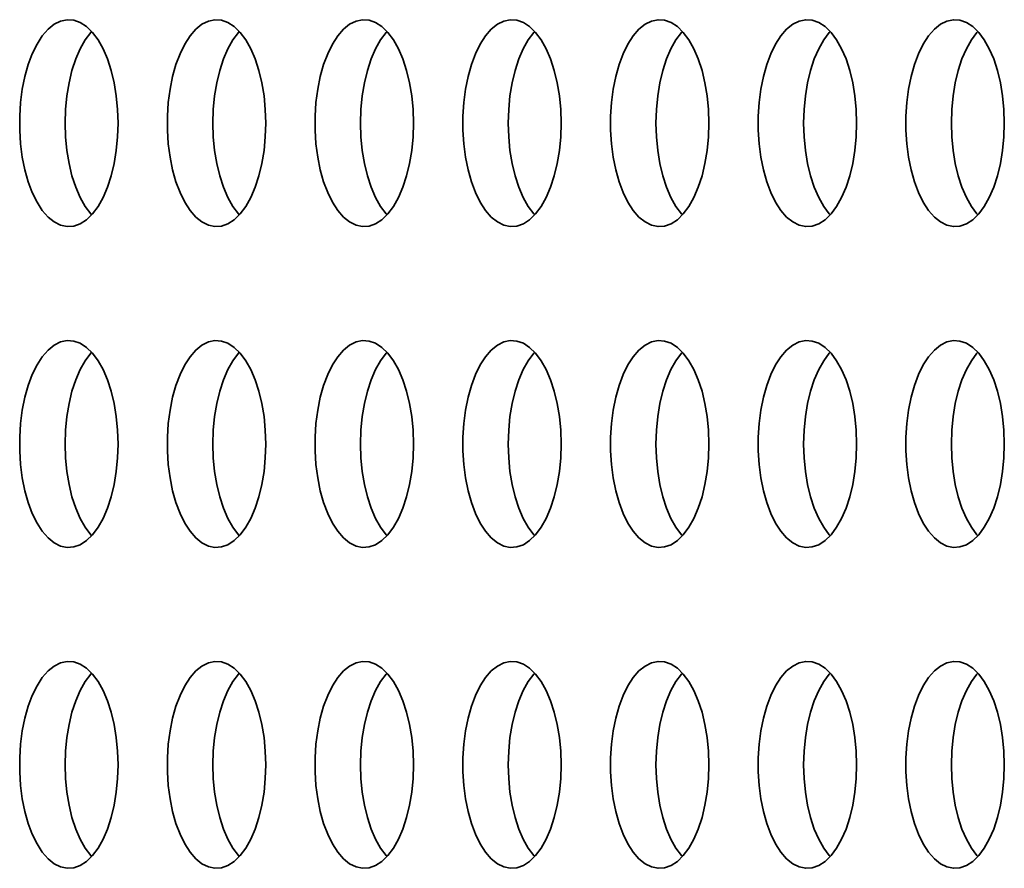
# Model space of a CAD drawing. Header units: millimetres. Extents: x -3920 to 13915, y -406 to 12209.
# Tile 32 of 88: x 1486 to 1676, y 9842 to 10006. Entities that reach past the tile are written whole.
import ezdxf

# ---------------------------------------------------------------- set-up
doc = ezdxf.new("R2010")
doc.units = ezdxf.units.MM
doc.layers.add('几何体', color=7, linetype='Continuous', lineweight=35)

msp = doc.modelspace()

# ---------------------------------------------------------------- linework, layer by layer
at = {"layer": '几何体'}
for points in [[(1504.707, 9983.073), (1504.792, 9985.738), (1504.707, 9988.404), (1504.454, 9991.022), (1504.037, 9993.546), (1503.464, 9995.931), (1502.745, 9998.133), (1501.893, 10000.115), (1500.922, 10001.84), (1499.851, 10003.277), (1498.698, 10004.402), (1497.485, 10005.194), (1496.232, 10005.638), (1494.961, 10005.727), (1493.698, 10005.46), (1492.461, 10004.84), (1491.275, 10003.88), (1490.162, 10002.596), (1489.138, 10001.011), (1488.225, 9999.154), (1487.437, 9997.057), (1486.789, 9994.759), (1486.293, 9992.299), (1485.958, 9989.722), (1485.788, 9987.074), (1485.788, 9984.403), (1485.958, 9981.755), (1486.293, 9979.178), (1486.789, 9976.718), (1487.437, 9974.42), (1488.225, 9972.323), (1489.138, 9970.465), (1490.162, 9968.881), (1491.275, 9967.597), (1492.461, 9966.636), (1493.698, 9966.017), (1494.961, 9965.75), (1496.232, 9965.839), (1497.485, 9966.283), (1498.698, 9967.075), (1499.851, 9968.199), (1500.922, 9969.637), (1501.893, 9971.362), (1502.745, 9973.343), (1503.464, 9975.546), (1504.037, 9977.931), (1504.454, 9980.455), (1504.707, 9983.073)], [(1533.244, 9983.073), (1533.329, 9985.738), (1533.244, 9988.404), (1532.991, 9991.022), (1532.574, 9993.546), (1532.001, 9995.931), (1531.282, 9998.133), (1530.429, 10000.115), (1529.46, 10001.84), (1528.388, 10003.277), (1527.236, 10004.402), (1526.022, 10005.194), (1524.768, 10005.638), (1523.499, 10005.727), (1522.235, 10005.46), (1520.999, 10004.84), (1519.812, 10003.88), (1518.698, 10002.596), (1517.675, 10001.011), (1516.761, 9999.154), (1515.975, 9997.057), (1515.327, 9994.759), (1514.83, 9992.299), (1514.495, 9989.722), (1514.326, 9987.074), (1514.326, 9984.403), (1514.495, 9981.755), (1514.83, 9979.178), (1515.327, 9976.718), (1515.975, 9974.42), (1516.761, 9972.323), (1517.675, 9970.465), (1518.698, 9968.881), (1519.812, 9967.597), (1520.999, 9966.636), (1522.235, 9966.017), (1523.499, 9965.75), (1524.768, 9965.839), (1526.022, 9966.283), (1527.236, 9967.075), (1528.388, 9968.199), (1529.46, 9969.637), (1530.429, 9971.362), (1531.282, 9973.343), (1532.001, 9975.546), (1532.574, 9977.931), (1532.991, 9980.455), (1533.244, 9983.073)], [(1561.781, 9983.073), (1561.866, 9985.738), (1561.781, 9988.404), (1561.528, 9991.022), (1561.111, 9993.546), (1560.538, 9995.931), (1559.819, 9998.133), (1558.966, 10000.115), (1557.996, 10001.84), (1556.925, 10003.277), (1555.772, 10004.402), (1554.558, 10005.194), (1553.306, 10005.638), (1552.036, 10005.727), (1550.771, 10005.46), (1549.535, 10004.84), (1548.35, 10003.88), (1547.235, 10002.596), (1546.212, 10001.011), (1545.299, 9999.154), (1544.511, 9997.057), (1543.864, 9994.759), (1543.368, 9992.299), (1543.032, 9989.722), (1542.863, 9987.074), (1542.863, 9984.403), (1543.032, 9981.755), (1543.368, 9979.178), (1543.864, 9976.718), (1544.511, 9974.42), (1545.299, 9972.323), (1546.212, 9970.465), (1547.235, 9968.881), (1548.35, 9967.597), (1549.535, 9966.636), (1550.771, 9966.017), (1552.036, 9965.75), (1553.306, 9965.839), (1554.558, 9966.283), (1555.772, 9967.075), (1556.925, 9968.199), (1557.996, 9969.637), (1558.966, 9971.362), (1559.819, 9973.343), (1560.538, 9975.546), (1561.111, 9977.931), (1561.528, 9980.455), (1561.781, 9983.073)], [(1590.318, 9983.073), (1590.403, 9985.738), (1590.318, 9988.404), (1590.066, 9991.022), (1589.648, 9993.546), (1589.076, 9995.931), (1588.356, 9998.133), (1587.504, 10000.115), (1586.533, 10001.84), (1585.462, 10003.277), (1584.309, 10004.402), (1583.096, 10005.194), (1581.843, 10005.638), (1580.573, 10005.727), (1579.308, 10005.46), (1578.072, 10004.84), (1576.887, 10003.88), (1575.772, 10002.596), (1574.75, 10001.011), (1573.836, 9999.154), (1573.048, 9997.057), (1572.401, 9994.759), (1571.905, 9992.299), (1571.569, 9989.722), (1571.399, 9987.074), (1571.399, 9984.403), (1571.569, 9981.755), (1571.905, 9979.178), (1572.401, 9976.718), (1573.048, 9974.42), (1573.836, 9972.323), (1574.75, 9970.465), (1575.772, 9968.881), (1576.887, 9967.597), (1578.072, 9966.636), (1579.308, 9966.017), (1580.573, 9965.75), (1581.843, 9965.839), (1583.096, 9966.283), (1584.309, 9967.075), (1585.462, 9968.199), (1586.533, 9969.637), (1587.504, 9971.362), (1588.356, 9973.343), (1589.076, 9975.546), (1589.648, 9977.931), (1590.066, 9980.455), (1590.318, 9983.073)], [(1618.855, 9983.073), (1618.94, 9985.738), (1618.855, 9988.404), (1618.602, 9991.022), (1618.186, 9993.546), (1617.612, 9995.931), (1616.893, 9998.133), (1616.041, 10000.115), (1615.07, 10001.84), (1613.999, 10003.277), (1612.847, 10004.402), (1611.633, 10005.194), (1610.38, 10005.638), (1609.11, 10005.727), (1607.846, 10005.46), (1606.61, 10004.84), (1605.424, 10003.88), (1604.31, 10002.596), (1603.286, 10001.011), (1602.373, 9999.154), (1601.586, 9997.057), (1600.937, 9994.759), (1600.442, 9992.299), (1600.106, 9989.722), (1599.937, 9987.074), (1599.937, 9984.403), (1600.106, 9981.755), (1600.442, 9979.178), (1600.937, 9976.718), (1601.586, 9974.42), (1602.373, 9972.323), (1603.286, 9970.465), (1604.31, 9968.881), (1605.424, 9967.597), (1606.61, 9966.636), (1607.846, 9966.017), (1609.11, 9965.75), (1610.38, 9965.839), (1611.633, 9966.283), (1612.847, 9967.075), (1613.999, 9968.199), (1615.07, 9969.637), (1616.041, 9971.362), (1616.893, 9973.343), (1617.612, 9975.546), (1618.186, 9977.931), (1618.602, 9980.455), (1618.855, 9983.073)], [(1647.393, 9983.073), (1647.478, 9985.738), (1647.393, 9988.404), (1647.139, 9991.022), (1646.722, 9993.546), (1646.149, 9995.931), (1645.43, 9998.133), (1644.578, 10000.115), (1643.608, 10001.84), (1642.537, 10003.277), (1641.384, 10004.402), (1640.17, 10005.194), (1638.918, 10005.638), (1637.647, 10005.727), (1636.383, 10005.46), (1635.147, 10004.84), (1633.961, 10003.88), (1632.846, 10002.596), (1631.823, 10001.011), (1630.91, 9999.154), (1630.123, 9997.057), (1629.475, 9994.759), (1628.979, 9992.299), (1628.644, 9989.722), (1628.474, 9987.074), (1628.474, 9984.403), (1628.644, 9981.755), (1628.979, 9979.178), (1629.475, 9976.718), (1630.123, 9974.42), (1630.91, 9972.323), (1631.823, 9970.465), (1632.846, 9968.881), (1633.961, 9967.597), (1635.147, 9966.636), (1636.383, 9966.017), (1637.647, 9965.75), (1638.918, 9965.839), (1640.17, 9966.283), (1641.384, 9967.075), (1642.537, 9968.199), (1643.608, 9969.637), (1644.578, 9971.362), (1645.43, 9973.343), (1646.149, 9975.546), (1646.722, 9977.931), (1647.139, 9980.455), (1647.393, 9983.073)], [(1675.93, 9983.073), (1676.015, 9985.738), (1675.93, 9988.404), (1675.677, 9991.022), (1675.259, 9993.546), (1674.686, 9995.931), (1673.967, 9998.133), (1673.115, 10000.115), (1672.144, 10001.84), (1671.074, 10003.277), (1669.921, 10004.402), (1668.707, 10005.194), (1667.454, 10005.638), (1666.184, 10005.727), (1664.919, 10005.46), (1663.683, 10004.84), (1662.498, 10003.88), (1661.383, 10002.596), (1660.361, 10001.011), (1659.447, 9999.154), (1658.66, 9997.057), (1658.012, 9994.759), (1657.516, 9992.299), (1657.18, 9989.722), (1657.011, 9987.074), (1657.011, 9984.403), (1657.18, 9981.755), (1657.516, 9979.178), (1658.012, 9976.718), (1658.66, 9974.42), (1659.447, 9972.323), (1660.361, 9970.465), (1661.383, 9968.881), (1662.498, 9967.597), (1663.683, 9966.636), (1664.919, 9966.017), (1666.184, 9965.75), (1667.454, 9965.839), (1668.707, 9966.283), (1669.921, 9967.075), (1671.074, 9968.199), (1672.144, 9969.637), (1673.115, 9971.362), (1673.967, 9973.343), (1674.686, 9975.546), (1675.259, 9977.931), (1675.677, 9980.455), (1675.93, 9983.073)], [(1494.564, 9985.738), (1494.649, 9988.404), (1494.901, 9991.022), (1495.318, 9993.546), (1495.891, 9995.931), (1496.61, 9998.133), (1497.463, 10000.115), (1498.434, 10001.84), (1499.505, 10003.277), (1499.678, 10003.472)], [(1523.1, 9985.738), (1523.185, 9988.404), (1523.439, 9991.022), (1523.856, 9993.546), (1524.429, 9995.931), (1525.148, 9998.133), (1526.001, 10000.115), (1526.97, 10001.84), (1528.041, 10003.277), (1528.215, 10003.472)], [(1551.638, 9985.738), (1551.723, 9988.404), (1551.976, 9991.022), (1552.393, 9993.546), (1552.966, 9995.931), (1553.685, 9998.133), (1554.537, 10000.115), (1555.507, 10001.84), (1556.579, 10003.277), (1556.752, 10003.472)], [(1580.175, 9985.738), (1580.26, 9988.404), (1580.513, 9991.022), (1580.929, 9993.546), (1581.503, 9995.931), (1582.222, 9998.133), (1583.074, 10000.115), (1584.045, 10001.84), (1585.116, 10003.277), (1585.289, 10003.472)], [(1608.712, 9985.738), (1608.797, 9988.404), (1609.05, 9991.022), (1609.467, 9993.546), (1610.04, 9995.931), (1610.759, 9998.133), (1611.612, 10000.115), (1612.582, 10001.84), (1613.653, 10003.277), (1613.826, 10003.472)], [(1637.25, 9985.738), (1637.334, 9988.404), (1637.587, 9991.022), (1638.004, 9993.546), (1638.577, 9995.931), (1639.296, 9998.133), (1640.149, 10000.115), (1641.119, 10001.84), (1642.19, 10003.277), (1642.363, 10003.472)], [(1665.786, 9985.738), (1665.871, 9988.404), (1666.124, 9991.022), (1666.541, 9993.546), (1667.114, 9995.931), (1667.833, 9998.133), (1668.686, 10000.115), (1669.656, 10001.84), (1670.727, 10003.277), (1670.9, 10003.472)], [(1499.678, 9968.005), (1499.505, 9968.199), (1498.434, 9969.637), (1497.463, 9971.362), (1496.61, 9973.343), (1495.891, 9975.546), (1495.318, 9977.931), (1494.901, 9980.455), (1494.649, 9983.073), (1494.564, 9985.738)], [(1528.215, 9968.005), (1528.041, 9968.199), (1526.97, 9969.637), (1526.001, 9971.362), (1525.148, 9973.343), (1524.429, 9975.546), (1523.856, 9977.931), (1523.439, 9980.455), (1523.185, 9983.073), (1523.1, 9985.738)], [(1556.752, 9968.005), (1556.579, 9968.199), (1555.507, 9969.637), (1554.537, 9971.362), (1553.685, 9973.343), (1552.966, 9975.546), (1552.393, 9977.931), (1551.976, 9980.455), (1551.723, 9983.073), (1551.638, 9985.738)], [(1585.289, 9968.005), (1585.116, 9968.199), (1584.045, 9969.637), (1583.074, 9971.362), (1582.222, 9973.343), (1581.503, 9975.546), (1580.929, 9977.931), (1580.513, 9980.455), (1580.26, 9983.073), (1580.175, 9985.738)], [(1613.826, 9968.005), (1613.653, 9968.199), (1612.582, 9969.637), (1611.612, 9971.362), (1610.759, 9973.343), (1610.04, 9975.546), (1609.467, 9977.931), (1609.05, 9980.455), (1608.797, 9983.073), (1608.712, 9985.738)], [(1642.363, 9968.005), (1642.19, 9968.199), (1641.119, 9969.637), (1640.149, 9971.362), (1639.296, 9973.343), (1638.577, 9975.546), (1638.004, 9977.931), (1637.587, 9980.455), (1637.334, 9983.073), (1637.25, 9985.738)], [(1670.9, 9968.005), (1670.727, 9968.199), (1669.656, 9969.637), (1668.686, 9971.362), (1667.833, 9973.343), (1667.114, 9975.546), (1666.541, 9977.931), (1666.124, 9980.455), (1665.871, 9983.073), (1665.786, 9985.738)], [(1504.707, 9921.073), (1504.792, 9923.738), (1504.707, 9926.404), (1504.454, 9929.022), (1504.037, 9931.546), (1503.464, 9933.931), (1502.745, 9936.133), (1501.893, 9938.115), (1500.922, 9939.84), (1499.851, 9941.277), (1498.698, 9942.402), (1497.485, 9943.194), (1496.232, 9943.638), (1494.961, 9943.727), (1493.698, 9943.46), (1492.461, 9942.84), (1491.275, 9941.88), (1490.162, 9940.596), (1489.138, 9939.011), (1488.225, 9937.154), (1487.437, 9935.057), (1486.789, 9932.759), (1486.293, 9930.299), (1485.958, 9927.722), (1485.788, 9925.074), (1485.788, 9922.403), (1485.958, 9919.755), (1486.293, 9917.178), (1486.789, 9914.718), (1487.437, 9912.419), (1488.225, 9910.323), (1489.138, 9908.465), (1490.162, 9906.881), (1491.275, 9905.597), (1492.461, 9904.636), (1493.698, 9904.017), (1494.961, 9903.75), (1496.232, 9903.839), (1497.485, 9904.283), (1498.698, 9905.075), (1499.851, 9906.199), (1500.922, 9907.637), (1501.893, 9909.362), (1502.745, 9911.343), (1503.464, 9913.546), (1504.037, 9915.931), (1504.454, 9918.455), (1504.707, 9921.073)], [(1533.244, 9921.073), (1533.329, 9923.738), (1533.244, 9926.404), (1532.991, 9929.022), (1532.574, 9931.546), (1532.001, 9933.931), (1531.282, 9936.133), (1530.429, 9938.115), (1529.46, 9939.84), (1528.388, 9941.277), (1527.236, 9942.402), (1526.022, 9943.194), (1524.768, 9943.638), (1523.499, 9943.727), (1522.235, 9943.46), (1520.999, 9942.84), (1519.812, 9941.88), (1518.698, 9940.596), (1517.675, 9939.011), (1516.761, 9937.154), (1515.975, 9935.057), (1515.327, 9932.759), (1514.83, 9930.299), (1514.495, 9927.722), (1514.326, 9925.074), (1514.326, 9922.403), (1514.495, 9919.755), (1514.83, 9917.178), (1515.327, 9914.718), (1515.975, 9912.419), (1516.761, 9910.323), (1517.675, 9908.465), (1518.698, 9906.881), (1519.812, 9905.597), (1520.999, 9904.636), (1522.235, 9904.017), (1523.499, 9903.75), (1524.768, 9903.839), (1526.022, 9904.283), (1527.236, 9905.075), (1528.388, 9906.199), (1529.46, 9907.637), (1530.429, 9909.362), (1531.282, 9911.343), (1532.001, 9913.546), (1532.574, 9915.931), (1532.991, 9918.455), (1533.244, 9921.073)], [(1561.781, 9921.073), (1561.866, 9923.738), (1561.781, 9926.404), (1561.528, 9929.022), (1561.111, 9931.546), (1560.538, 9933.931), (1559.819, 9936.133), (1558.966, 9938.115), (1557.996, 9939.84), (1556.925, 9941.277), (1555.772, 9942.402), (1554.558, 9943.194), (1553.306, 9943.638), (1552.036, 9943.727), (1550.771, 9943.46), (1549.535, 9942.84), (1548.35, 9941.88), (1547.235, 9940.596), (1546.212, 9939.011), (1545.299, 9937.154), (1544.511, 9935.057), (1543.864, 9932.759), (1543.368, 9930.299), (1543.032, 9927.722), (1542.863, 9925.074), (1542.863, 9922.403), (1543.032, 9919.755), (1543.368, 9917.178), (1543.864, 9914.718), (1544.511, 9912.419), (1545.299, 9910.323), (1546.212, 9908.465), (1547.235, 9906.881), (1548.35, 9905.597), (1549.535, 9904.636), (1550.771, 9904.017), (1552.036, 9903.75), (1553.306, 9903.839), (1554.558, 9904.283), (1555.772, 9905.075), (1556.925, 9906.199), (1557.996, 9907.637), (1558.966, 9909.362), (1559.819, 9911.343), (1560.538, 9913.546), (1561.111, 9915.931), (1561.528, 9918.455), (1561.781, 9921.073)], [(1590.318, 9921.073), (1590.403, 9923.738), (1590.318, 9926.404), (1590.066, 9929.022), (1589.648, 9931.546), (1589.076, 9933.931), (1588.356, 9936.133), (1587.504, 9938.115), (1586.533, 9939.84), (1585.462, 9941.277), (1584.309, 9942.402), (1583.096, 9943.194), (1581.843, 9943.638), (1580.573, 9943.727), (1579.308, 9943.46), (1578.072, 9942.84), (1576.887, 9941.88), (1575.772, 9940.596), (1574.75, 9939.011), (1573.836, 9937.154), (1573.048, 9935.057), (1572.401, 9932.759), (1571.905, 9930.299), (1571.569, 9927.722), (1571.399, 9925.074), (1571.399, 9922.403), (1571.569, 9919.755), (1571.905, 9917.178), (1572.401, 9914.718), (1573.048, 9912.419), (1573.836, 9910.323), (1574.75, 9908.465), (1575.772, 9906.881), (1576.887, 9905.597), (1578.072, 9904.636), (1579.308, 9904.017), (1580.573, 9903.75), (1581.843, 9903.839), (1583.096, 9904.283), (1584.309, 9905.075), (1585.462, 9906.199), (1586.533, 9907.637), (1587.504, 9909.362), (1588.356, 9911.343), (1589.076, 9913.546), (1589.648, 9915.931), (1590.066, 9918.455), (1590.318, 9921.073)], [(1618.855, 9921.073), (1618.94, 9923.738), (1618.855, 9926.404), (1618.602, 9929.022), (1618.186, 9931.546), (1617.612, 9933.931), (1616.893, 9936.133), (1616.041, 9938.115), (1615.07, 9939.84), (1613.999, 9941.277), (1612.847, 9942.402), (1611.633, 9943.194), (1610.38, 9943.638), (1609.11, 9943.727), (1607.846, 9943.46), (1606.61, 9942.84), (1605.424, 9941.88), (1604.31, 9940.596), (1603.286, 9939.011), (1602.373, 9937.154), (1601.586, 9935.057), (1600.937, 9932.759), (1600.442, 9930.299), (1600.106, 9927.722), (1599.937, 9925.074), (1599.937, 9922.403), (1600.106, 9919.755), (1600.442, 9917.178), (1600.937, 9914.718), (1601.586, 9912.419), (1602.373, 9910.323), (1603.286, 9908.465), (1604.31, 9906.881), (1605.424, 9905.597), (1606.61, 9904.636), (1607.846, 9904.017), (1609.11, 9903.75), (1610.38, 9903.839), (1611.633, 9904.283), (1612.847, 9905.075), (1613.999, 9906.199), (1615.07, 9907.637), (1616.041, 9909.362), (1616.893, 9911.343), (1617.612, 9913.546), (1618.186, 9915.931), (1618.602, 9918.455), (1618.855, 9921.073)], [(1647.393, 9921.073), (1647.478, 9923.738), (1647.393, 9926.404), (1647.139, 9929.022), (1646.722, 9931.546), (1646.149, 9933.931), (1645.43, 9936.133), (1644.578, 9938.115), (1643.608, 9939.84), (1642.537, 9941.277), (1641.384, 9942.402), (1640.17, 9943.194), (1638.918, 9943.638), (1637.647, 9943.727), (1636.383, 9943.46), (1635.147, 9942.84), (1633.961, 9941.88), (1632.846, 9940.596), (1631.823, 9939.011), (1630.91, 9937.154), (1630.123, 9935.057), (1629.475, 9932.759), (1628.979, 9930.299), (1628.644, 9927.722), (1628.474, 9925.074), (1628.474, 9922.403), (1628.644, 9919.755), (1628.979, 9917.178), (1629.475, 9914.718), (1630.123, 9912.419), (1630.91, 9910.323), (1631.823, 9908.465), (1632.846, 9906.881), (1633.961, 9905.597), (1635.147, 9904.636), (1636.383, 9904.017), (1637.647, 9903.75), (1638.918, 9903.839), (1640.17, 9904.283), (1641.384, 9905.075), (1642.537, 9906.199), (1643.608, 9907.637), (1644.578, 9909.362), (1645.43, 9911.343), (1646.149, 9913.546), (1646.722, 9915.931), (1647.139, 9918.455), (1647.393, 9921.073)], [(1675.93, 9921.073), (1676.015, 9923.738), (1675.93, 9926.404), (1675.677, 9929.022), (1675.259, 9931.546), (1674.686, 9933.931), (1673.967, 9936.133), (1673.115, 9938.115), (1672.144, 9939.84), (1671.074, 9941.277), (1669.921, 9942.402), (1668.707, 9943.194), (1667.454, 9943.638), (1666.184, 9943.727), (1664.919, 9943.46), (1663.683, 9942.84), (1662.498, 9941.88), (1661.383, 9940.596), (1660.361, 9939.011), (1659.447, 9937.154), (1658.66, 9935.057), (1658.012, 9932.759), (1657.516, 9930.299), (1657.18, 9927.722), (1657.011, 9925.074), (1657.011, 9922.403), (1657.18, 9919.755), (1657.516, 9917.178), (1658.012, 9914.718), (1658.66, 9912.419), (1659.447, 9910.323), (1660.361, 9908.465), (1661.383, 9906.881), (1662.498, 9905.597), (1663.683, 9904.636), (1664.919, 9904.017), (1666.184, 9903.75), (1667.454, 9903.839), (1668.707, 9904.283), (1669.921, 9905.075), (1671.074, 9906.199), (1672.144, 9907.637), (1673.115, 9909.362), (1673.967, 9911.343), (1674.686, 9913.546), (1675.259, 9915.931), (1675.677, 9918.455), (1675.93, 9921.073)], [(1494.564, 9923.738), (1494.649, 9926.404), (1494.901, 9929.022), (1495.318, 9931.546), (1495.891, 9933.931), (1496.61, 9936.133), (1497.463, 9938.115), (1498.434, 9939.84), (1499.505, 9941.277), (1499.678, 9941.472)], [(1523.1, 9923.738), (1523.185, 9926.404), (1523.439, 9929.022), (1523.856, 9931.546), (1524.429, 9933.931), (1525.148, 9936.133), (1526.001, 9938.115), (1526.97, 9939.84), (1528.041, 9941.277), (1528.215, 9941.472)], [(1551.638, 9923.738), (1551.723, 9926.404), (1551.976, 9929.022), (1552.393, 9931.546), (1552.966, 9933.931), (1553.685, 9936.133), (1554.537, 9938.115), (1555.507, 9939.84), (1556.579, 9941.277), (1556.752, 9941.472)], [(1580.175, 9923.738), (1580.26, 9926.404), (1580.513, 9929.022), (1580.929, 9931.546), (1581.503, 9933.931), (1582.222, 9936.133), (1583.074, 9938.115), (1584.045, 9939.84), (1585.116, 9941.277), (1585.289, 9941.472)], [(1608.712, 9923.738), (1608.797, 9926.404), (1609.05, 9929.022), (1609.467, 9931.546), (1610.04, 9933.931), (1610.759, 9936.133), (1611.612, 9938.115), (1612.582, 9939.84), (1613.653, 9941.277), (1613.826, 9941.472)], [(1637.25, 9923.738), (1637.334, 9926.404), (1637.587, 9929.022), (1638.004, 9931.546), (1638.577, 9933.931), (1639.296, 9936.133), (1640.149, 9938.115), (1641.119, 9939.84), (1642.19, 9941.277), (1642.363, 9941.472)], [(1665.786, 9923.738), (1665.871, 9926.404), (1666.124, 9929.022), (1666.541, 9931.546), (1667.114, 9933.931), (1667.833, 9936.133), (1668.686, 9938.115), (1669.656, 9939.84), (1670.727, 9941.277), (1670.9, 9941.472)], [(1499.678, 9906.005), (1499.505, 9906.199), (1498.434, 9907.637), (1497.463, 9909.362), (1496.61, 9911.343), (1495.891, 9913.546), (1495.318, 9915.931), (1494.901, 9918.455), (1494.649, 9921.073), (1494.564, 9923.738)], [(1528.215, 9906.005), (1528.041, 9906.199), (1526.97, 9907.637), (1526.001, 9909.362), (1525.148, 9911.343), (1524.429, 9913.546), (1523.856, 9915.931), (1523.439, 9918.455), (1523.185, 9921.073), (1523.1, 9923.738)], [(1556.752, 9906.005), (1556.579, 9906.199), (1555.507, 9907.637), (1554.537, 9909.362), (1553.685, 9911.343), (1552.966, 9913.546), (1552.393, 9915.931), (1551.976, 9918.455), (1551.723, 9921.073), (1551.638, 9923.738)], [(1585.289, 9906.005), (1585.116, 9906.199), (1584.045, 9907.637), (1583.074, 9909.362), (1582.222, 9911.343), (1581.503, 9913.546), (1580.929, 9915.931), (1580.513, 9918.455), (1580.26, 9921.073), (1580.175, 9923.738)], [(1613.826, 9906.005), (1613.653, 9906.199), (1612.582, 9907.637), (1611.612, 9909.362), (1610.759, 9911.343), (1610.04, 9913.546), (1609.467, 9915.931), (1609.05, 9918.455), (1608.797, 9921.073), (1608.712, 9923.738)], [(1642.363, 9906.005), (1642.19, 9906.199), (1641.119, 9907.637), (1640.149, 9909.362), (1639.296, 9911.343), (1638.577, 9913.546), (1638.004, 9915.931), (1637.587, 9918.455), (1637.334, 9921.073), (1637.25, 9923.738)], [(1670.9, 9906.005), (1670.727, 9906.199), (1669.656, 9907.637), (1668.686, 9909.362), (1667.833, 9911.343), (1667.114, 9913.546), (1666.541, 9915.931), (1666.124, 9918.455), (1665.871, 9921.073), (1665.786, 9923.738)], [(1504.707, 9859.073), (1504.792, 9861.738), (1504.707, 9864.404), (1504.454, 9867.022), (1504.037, 9869.546), (1503.464, 9871.931), (1502.745, 9874.133), (1501.893, 9876.115), (1500.922, 9877.84), (1499.851, 9879.277), (1498.698, 9880.402), (1497.485, 9881.194), (1496.232, 9881.638), (1494.961, 9881.727), (1493.698, 9881.46), (1492.461, 9880.84), (1491.275, 9879.88), (1490.162, 9878.596), (1489.138, 9877.011), (1488.225, 9875.154), (1487.437, 9873.057), (1486.789, 9870.759), (1486.293, 9868.299), (1485.958, 9865.722), (1485.788, 9863.074), (1485.788, 9860.403), (1485.958, 9857.755), (1486.293, 9855.178), (1486.789, 9852.718), (1487.437, 9850.419), (1488.225, 9848.323), (1489.138, 9846.465), (1490.162, 9844.881), (1491.275, 9843.597), (1492.461, 9842.636), (1493.698, 9842.017), (1494.961, 9841.75), (1496.232, 9841.839), (1497.485, 9842.283), (1498.698, 9843.075), (1499.851, 9844.199), (1500.922, 9845.637), (1501.893, 9847.362), (1502.745, 9849.343), (1503.464, 9851.546), (1504.037, 9853.931), (1504.454, 9856.455), (1504.707, 9859.073)], [(1533.244, 9859.073), (1533.329, 9861.738), (1533.244, 9864.404), (1532.991, 9867.022), (1532.574, 9869.546), (1532.001, 9871.931), (1531.282, 9874.133), (1530.429, 9876.115), (1529.46, 9877.84), (1528.388, 9879.277), (1527.236, 9880.402), (1526.022, 9881.194), (1524.768, 9881.638), (1523.499, 9881.727), (1522.235, 9881.46), (1520.999, 9880.84), (1519.812, 9879.88), (1518.698, 9878.596), (1517.675, 9877.011), (1516.761, 9875.154), (1515.975, 9873.057), (1515.327, 9870.759), (1514.83, 9868.299), (1514.495, 9865.722), (1514.326, 9863.074), (1514.326, 9860.403), (1514.495, 9857.755), (1514.83, 9855.178), (1515.327, 9852.718), (1515.975, 9850.419), (1516.761, 9848.323), (1517.675, 9846.465), (1518.698, 9844.881), (1519.812, 9843.597), (1520.999, 9842.636), (1522.235, 9842.017), (1523.499, 9841.75), (1524.768, 9841.839), (1526.022, 9842.283), (1527.236, 9843.075), (1528.388, 9844.199), (1529.46, 9845.637), (1530.429, 9847.362), (1531.282, 9849.343), (1532.001, 9851.546), (1532.574, 9853.931), (1532.991, 9856.455), (1533.244, 9859.073)], [(1561.781, 9859.073), (1561.866, 9861.738), (1561.781, 9864.404), (1561.528, 9867.022), (1561.111, 9869.546), (1560.538, 9871.931), (1559.819, 9874.133), (1558.966, 9876.115), (1557.996, 9877.84), (1556.925, 9879.277), (1555.772, 9880.402), (1554.558, 9881.194), (1553.306, 9881.638), (1552.036, 9881.727), (1550.771, 9881.46), (1549.535, 9880.84), (1548.35, 9879.88), (1547.235, 9878.596), (1546.212, 9877.011), (1545.299, 9875.154), (1544.511, 9873.057), (1543.864, 9870.759), (1543.368, 9868.299), (1543.032, 9865.722), (1542.863, 9863.074), (1542.863, 9860.403), (1543.032, 9857.755), (1543.368, 9855.178), (1543.864, 9852.718), (1544.511, 9850.419), (1545.299, 9848.323), (1546.212, 9846.465), (1547.235, 9844.881), (1548.35, 9843.597), (1549.535, 9842.636), (1550.771, 9842.017), (1552.036, 9841.75), (1553.306, 9841.839), (1554.558, 9842.283), (1555.772, 9843.075), (1556.925, 9844.199), (1557.996, 9845.637), (1558.966, 9847.362), (1559.819, 9849.343), (1560.538, 9851.546), (1561.111, 9853.931), (1561.528, 9856.455), (1561.781, 9859.073)], [(1590.318, 9859.073), (1590.403, 9861.738), (1590.318, 9864.404), (1590.066, 9867.022), (1589.648, 9869.546), (1589.076, 9871.931), (1588.356, 9874.133), (1587.504, 9876.115), (1586.533, 9877.84), (1585.462, 9879.277), (1584.309, 9880.402), (1583.096, 9881.194), (1581.843, 9881.638), (1580.573, 9881.727), (1579.308, 9881.46), (1578.072, 9880.84), (1576.887, 9879.88), (1575.772, 9878.596), (1574.75, 9877.011), (1573.836, 9875.154), (1573.048, 9873.057), (1572.401, 9870.759), (1571.905, 9868.299), (1571.569, 9865.722), (1571.399, 9863.074), (1571.399, 9860.403), (1571.569, 9857.755), (1571.905, 9855.178), (1572.401, 9852.718), (1573.048, 9850.419), (1573.836, 9848.323), (1574.75, 9846.465), (1575.772, 9844.881), (1576.887, 9843.597), (1578.072, 9842.636), (1579.308, 9842.017), (1580.573, 9841.75), (1581.843, 9841.839), (1583.096, 9842.283), (1584.309, 9843.075), (1585.462, 9844.199), (1586.533, 9845.637), (1587.504, 9847.362), (1588.356, 9849.343), (1589.076, 9851.546), (1589.648, 9853.931), (1590.066, 9856.455), (1590.318, 9859.073)], [(1618.855, 9859.073), (1618.94, 9861.738), (1618.855, 9864.404), (1618.602, 9867.022), (1618.186, 9869.546), (1617.612, 9871.931), (1616.893, 9874.133), (1616.041, 9876.115), (1615.07, 9877.84), (1613.999, 9879.277), (1612.847, 9880.402), (1611.633, 9881.194), (1610.38, 9881.638), (1609.11, 9881.727), (1607.846, 9881.46), (1606.61, 9880.84), (1605.424, 9879.88), (1604.31, 9878.596), (1603.286, 9877.011), (1602.373, 9875.154), (1601.586, 9873.057), (1600.937, 9870.759), (1600.442, 9868.299), (1600.106, 9865.722), (1599.937, 9863.074), (1599.937, 9860.403), (1600.106, 9857.755), (1600.442, 9855.178), (1600.937, 9852.718), (1601.586, 9850.419), (1602.373, 9848.323), (1603.286, 9846.465), (1604.31, 9844.881), (1605.424, 9843.597), (1606.61, 9842.636), (1607.846, 9842.017), (1609.11, 9841.75), (1610.38, 9841.839), (1611.633, 9842.283), (1612.847, 9843.075), (1613.999, 9844.199), (1615.07, 9845.637), (1616.041, 9847.362), (1616.893, 9849.343), (1617.612, 9851.546), (1618.186, 9853.931), (1618.602, 9856.455), (1618.855, 9859.073)], [(1647.393, 9859.073), (1647.478, 9861.738), (1647.393, 9864.404), (1647.139, 9867.022), (1646.722, 9869.546), (1646.149, 9871.931), (1645.43, 9874.133), (1644.578, 9876.115), (1643.608, 9877.84), (1642.537, 9879.277), (1641.384, 9880.402), (1640.17, 9881.194), (1638.918, 9881.638), (1637.647, 9881.727), (1636.383, 9881.46), (1635.147, 9880.84), (1633.961, 9879.88), (1632.846, 9878.596), (1631.823, 9877.011), (1630.91, 9875.154), (1630.123, 9873.057), (1629.475, 9870.759), (1628.979, 9868.299), (1628.644, 9865.722), (1628.474, 9863.074), (1628.474, 9860.403), (1628.644, 9857.755), (1628.979, 9855.178), (1629.475, 9852.718), (1630.123, 9850.419), (1630.91, 9848.323), (1631.823, 9846.465), (1632.846, 9844.881), (1633.961, 9843.597), (1635.147, 9842.636), (1636.383, 9842.017), (1637.647, 9841.75), (1638.918, 9841.839), (1640.17, 9842.283), (1641.384, 9843.075), (1642.537, 9844.199), (1643.608, 9845.637), (1644.578, 9847.362), (1645.43, 9849.343), (1646.149, 9851.546), (1646.722, 9853.931), (1647.139, 9856.455), (1647.393, 9859.073)], [(1675.93, 9859.073), (1676.015, 9861.738), (1675.93, 9864.404), (1675.677, 9867.022), (1675.259, 9869.546), (1674.686, 9871.931), (1673.967, 9874.133), (1673.115, 9876.115), (1672.144, 9877.84), (1671.074, 9879.277), (1669.921, 9880.402), (1668.707, 9881.194), (1667.454, 9881.638), (1666.184, 9881.727), (1664.919, 9881.46), (1663.683, 9880.84), (1662.498, 9879.88), (1661.383, 9878.596), (1660.361, 9877.011), (1659.447, 9875.154), (1658.66, 9873.057), (1658.012, 9870.759), (1657.516, 9868.299), (1657.18, 9865.722), (1657.011, 9863.074), (1657.011, 9860.403), (1657.18, 9857.755), (1657.516, 9855.178), (1658.012, 9852.718), (1658.66, 9850.419), (1659.447, 9848.323), (1660.361, 9846.465), (1661.383, 9844.881), (1662.498, 9843.597), (1663.683, 9842.636), (1664.919, 9842.017), (1666.184, 9841.75), (1667.454, 9841.839), (1668.707, 9842.283), (1669.921, 9843.075), (1671.074, 9844.199), (1672.144, 9845.637), (1673.115, 9847.362), (1673.967, 9849.343), (1674.686, 9851.546), (1675.259, 9853.931), (1675.677, 9856.455), (1675.93, 9859.073)], [(1494.564, 9861.738), (1494.649, 9864.404), (1494.901, 9867.022), (1495.318, 9869.546), (1495.891, 9871.931), (1496.61, 9874.133), (1497.463, 9876.115), (1498.434, 9877.84), (1499.505, 9879.277), (1499.678, 9879.472)], [(1523.1, 9861.738), (1523.185, 9864.404), (1523.439, 9867.022), (1523.856, 9869.546), (1524.429, 9871.931), (1525.148, 9874.133), (1526.001, 9876.115), (1526.97, 9877.84), (1528.041, 9879.277), (1528.215, 9879.472)], [(1551.638, 9861.738), (1551.723, 9864.404), (1551.976, 9867.022), (1552.393, 9869.546), (1552.966, 9871.931), (1553.685, 9874.133), (1554.537, 9876.115), (1555.507, 9877.84), (1556.579, 9879.277), (1556.752, 9879.472)], [(1580.175, 9861.738), (1580.26, 9864.404), (1580.513, 9867.022), (1580.929, 9869.546), (1581.503, 9871.931), (1582.222, 9874.133), (1583.074, 9876.115), (1584.045, 9877.84), (1585.116, 9879.277), (1585.289, 9879.472)], [(1608.712, 9861.738), (1608.797, 9864.404), (1609.05, 9867.022), (1609.467, 9869.546), (1610.04, 9871.931), (1610.759, 9874.133), (1611.612, 9876.115), (1612.582, 9877.84), (1613.653, 9879.277), (1613.826, 9879.472)], [(1637.25, 9861.738), (1637.334, 9864.404), (1637.587, 9867.022), (1638.004, 9869.546), (1638.577, 9871.931), (1639.296, 9874.133), (1640.149, 9876.115), (1641.119, 9877.84), (1642.19, 9879.277), (1642.363, 9879.472)], [(1665.786, 9861.738), (1665.871, 9864.404), (1666.124, 9867.022), (1666.541, 9869.546), (1667.114, 9871.931), (1667.833, 9874.133), (1668.686, 9876.115), (1669.656, 9877.84), (1670.727, 9879.277), (1670.9, 9879.472)], [(1499.678, 9844.005), (1499.505, 9844.199), (1498.434, 9845.637), (1497.463, 9847.362), (1496.61, 9849.343), (1495.891, 9851.546), (1495.318, 9853.931), (1494.901, 9856.455), (1494.649, 9859.073), (1494.564, 9861.738)], [(1528.215, 9844.005), (1528.041, 9844.199), (1526.97, 9845.637), (1526.001, 9847.362), (1525.148, 9849.343), (1524.429, 9851.546), (1523.856, 9853.931), (1523.439, 9856.455), (1523.185, 9859.073), (1523.1, 9861.738)], [(1556.752, 9844.005), (1556.579, 9844.199), (1555.507, 9845.637), (1554.537, 9847.362), (1553.685, 9849.343), (1552.966, 9851.546), (1552.393, 9853.931), (1551.976, 9856.455), (1551.723, 9859.073), (1551.638, 9861.738)], [(1585.289, 9844.005), (1585.116, 9844.199), (1584.045, 9845.637), (1583.074, 9847.362), (1582.222, 9849.343), (1581.503, 9851.546), (1580.929, 9853.931), (1580.513, 9856.455), (1580.26, 9859.073), (1580.175, 9861.738)], [(1613.826, 9844.005), (1613.653, 9844.199), (1612.582, 9845.637), (1611.612, 9847.362), (1610.759, 9849.343), (1610.04, 9851.546), (1609.467, 9853.931), (1609.05, 9856.455), (1608.797, 9859.073), (1608.712, 9861.738)], [(1642.363, 9844.005), (1642.19, 9844.199), (1641.119, 9845.637), (1640.149, 9847.362), (1639.296, 9849.343), (1638.577, 9851.546), (1638.004, 9853.931), (1637.587, 9856.455), (1637.334, 9859.073), (1637.25, 9861.738)], [(1670.9, 9844.005), (1670.727, 9844.199), (1669.656, 9845.637), (1668.686, 9847.362), (1667.833, 9849.343), (1667.114, 9851.546), (1666.541, 9853.931), (1666.124, 9856.455), (1665.871, 9859.073), (1665.786, 9861.738)]]:
    msp.add_lwpolyline(points, dxfattribs=at)

doc.saveas('drawing.dxf')
